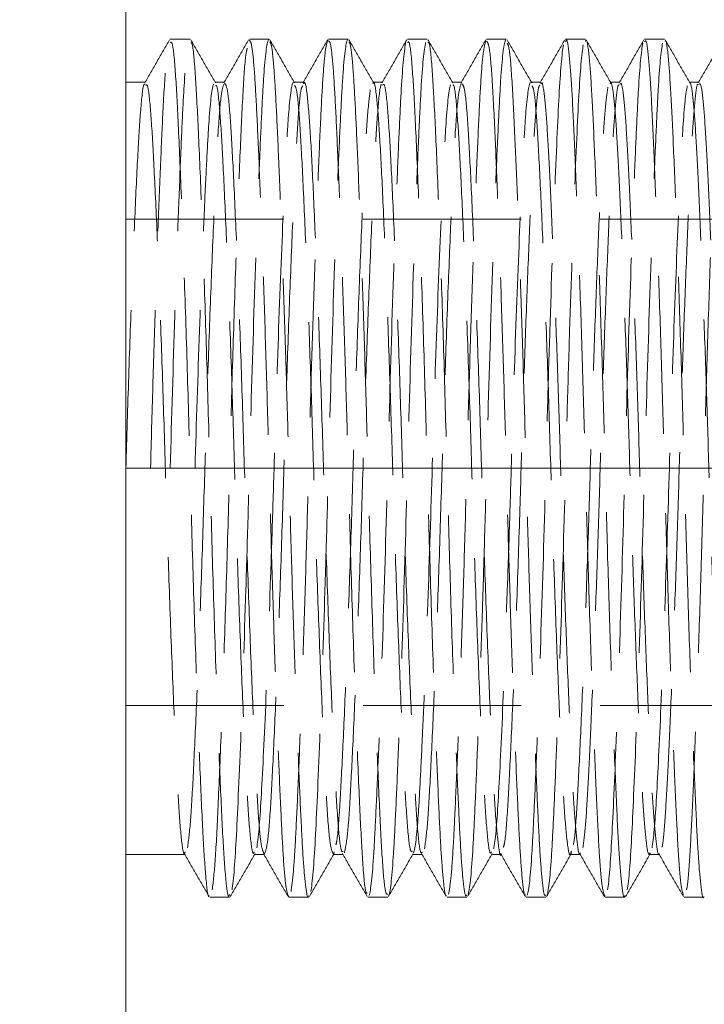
# Model space of a CAD drawing. Header units: millimetres. Extents: x 15 to 428, y 5 to 292.
# Tile 145 of 150: x 243.9 to 249.4, y 244.89 to 252.79. Entities that reach past the tile are written whole.
import ezdxf

# ---------------------------------------------------------------- set-up
doc = ezdxf.new("R2010")
doc.units = ezdxf.units.MM
doc.header["$PDSIZE"] = -1
doc.linetypes.add('HIDDEN', pattern=[1.905, 1.27, -0.635])
doc.dimstyles.new('ISO-25', dxfattribs={"dimtxt": 2.5, "dimasz": 2.5, "dimexe": 1.25, "dimexo": 0.625, "dimtad": 1, "dimtxsty": 'Standard', "dimcen": 2.5, "dimadec": 0, "dimazin": 0, "dimtfac": 1, "dimtmove": 0, "dimatfit": 3, "dimfxl": 0, "dimarcsym": 0})

# ---------------------------------------------------------------- blocks, each defined once
blk = doc.blocks.new('*D25')
at = {"color": 4, "lineweight": -2, "transparency": 16777216}
for p, q in [((243.7571, 259.194), (223.6806, 259.194)), ((224.6806, 256.694), (224.6806, 232.1763)), ((224.6806, 201.694), (224.6806, 226.2117)), ((243.7571, 199.194), (223.6806, 199.194))]:
    blk.add_line(p, q, dxfattribs=at)
at = {"color": 4, "transparency": 16777216}
for points in [[(224.2639, 256.694), (225.0973, 256.694), (224.6806, 259.194)], [(224.2639, 201.694), (225.0973, 201.694), (224.6806, 199.194)]]:
    blk.add_solid(points, dxfattribs=at)
at = {"layer": 'Defpoints', "color": 0, "transparency": 16777216}
for p in [(244.7571, 259.194), (224.6806, 199.194), (244.7571, 199.194)]:
    blk.add_point(p, dxfattribs=at)
at = {"color": 4, "transparency": 16777216, "insert": (224.6806, 229.194), "char_height": 2.5, "attachment_point": 5}
blk.add_mtext('30,00', dxfattribs=at)

msp = doc.modelspace()

# ---------------------------------------------------------------- linework, layer by layer
at = {"color": 7, "linetype": 'Continuous', "lineweight": 15}
for p, q in [((244.7571, 249.194), (244.7571, 259.194)), ((244.7571, 199.194), (244.7571, 249.194)), ((254.7571, 249.194), (244.7571, 249.194))]:
    msp.add_line(p, q, dxfattribs=at)
at = {"color": 7, "linetype": 'HIDDEN', "lineweight": 0}
for p, q in [((245.2731, 252.6377), (245.1143, 252.6377)), ((245.9081, 252.6377), (245.7493, 252.6377)), ((246.5431, 252.6377), (246.3843, 252.6377)), ((247.1781, 252.6377), (247.0193, 252.6377)), ((247.8131, 252.6377), (247.6543, 252.6377)), ((248.4481, 252.6377), (248.2893, 252.6377)), ((249.0831, 252.6377), (248.9243, 252.6377)), ((244.9159, 252.294), (244.7571, 252.294)), ((245.5509, 252.294), (245.4715, 252.294)), ((246.1859, 252.294), (246.1065, 252.294)), ((246.8209, 252.294), (246.7416, 252.294)), ((247.4559, 252.294), (247.3765, 252.294)), ((248.0909, 252.294), (248.0115, 252.294)), ((248.7259, 252.294), (248.6465, 252.294)), ((249.3609, 252.294), (249.2815, 252.294)), ((244.7571, 251.194), (254.7571, 251.194)), ((245.3128, 249.194), (244.7571, 249.194)), ((245.3128, 249.194), (254.7571, 249.194)), ((244.7571, 247.2882), (254.7571, 247.2882)), ((244.7571, 246.094), (245.2334, 246.094)), ((245.789, 246.094), (245.8684, 246.094)), ((246.424, 246.094), (246.5034, 246.094)), ((246.4252, 246.0942), (246.4304, 246.1147)), ((247.059, 246.094), (247.1384, 246.094)), ((247.694, 246.094), (247.7734, 246.094)), ((248.329, 246.094), (248.4084, 246.094)), ((248.964, 246.094), (249.0434, 246.094)), ((246.0627, 245.7529), (246.0668, 245.761)), ((248.6028, 245.7528), (248.6068, 245.7624)), ((245.4318, 245.7503), (245.5906, 245.7503)), ((246.0668, 245.7503), (246.2256, 245.7503)), ((246.7018, 245.7503), (246.8606, 245.7503)), ((247.3368, 245.7503), (247.4956, 245.7503)), ((247.9718, 245.7503), (248.1306, 245.7503)), ((248.6068, 245.7503), (248.7656, 245.7503)), ((249.2418, 245.7503), (249.4006, 245.7503))]:
    msp.add_line(p, q, dxfattribs=at)
for points, knots in [([(245.6099, 245.8079), (245.6228, 245.8857), (245.6346, 246.0401), (245.6564, 246.4597), (245.6689, 246.7424), (245.695, 247.42), (245.7086, 247.8137), (245.7276, 248.4252), (245.7338, 248.6324), (245.7453, 249.0425), (245.7505, 249.2425), (245.7675, 249.8552), (245.7804, 250.2756), (245.8067, 251.0538), (245.8202, 251.4097), (245.8388, 251.844), (245.8448, 251.9725), (245.8559, 252.1942), (245.8612, 252.2885), (245.8788, 252.5292), (245.8919, 252.6245), (245.9052, 252.6364)], [0, 0, 0, 0, 0.125, 0.125, 0.25, 0.25, 0.375, 0.375, 0.4375, 0.4375, 0.5, 0.5, 0.625, 0.625, 0.75, 0.75, 0.8125, 0.8125, 0.875, 0.875, 1, 1, 1, 1]), ([(246.2426, 245.7949), (246.2556, 245.8637), (246.2679, 246.012), (246.2893, 246.415), (246.3017, 246.6895), (246.3277, 247.3543), (246.3412, 247.7435), (246.3604, 248.3524), (246.3666, 248.5594), (246.3784, 248.9703), (246.3836, 249.1711), (246.4004, 249.7816), (246.4131, 250.2029), (246.4394, 250.9882), (246.4529, 251.3503), (246.4717, 251.7959), (246.4777, 251.9285), (246.489, 252.1584), (246.4942, 252.2558), (246.5116, 252.5075), (246.5246, 252.612), (246.5378, 252.6334)], [0, 0, 0, 0, 0.125, 0.125, 0.25, 0.25, 0.375, 0.375, 0.4375, 0.4375, 0.5, 0.5, 0.625, 0.625, 0.75, 0.75, 0.8125, 0.8125, 0.875, 0.875, 1, 1, 1, 1]), ([(247.508, 245.7739), (247.5213, 245.8249), (247.5341, 245.9601), (247.5509, 246.2509), (247.5564, 246.3632), (247.5685, 246.6257), (247.5748, 246.7747), (247.5945, 247.267), (247.6083, 247.6566), (247.628, 248.2722), (247.6343, 248.4822), (247.6464, 248.9005), (247.6519, 249.1061), (247.6687, 249.7245), (247.6815, 250.1536), (247.7082, 250.956), (247.722, 251.3271), (247.7411, 251.7835), (247.7473, 251.9193), (247.7588, 252.1544), (247.7641, 252.2537), (247.7817, 252.5099), (247.795, 252.6151), (247.8084, 252.6344)], [0, 0, 0, 0, 0.125, 0.125, 0.1875, 0.1875, 0.25, 0.25, 0.375, 0.375, 0.4375, 0.4375, 0.5, 0.5, 0.625, 0.625, 0.75, 0.75, 0.8125, 0.8125, 0.875, 0.875, 1, 1, 1, 1]), ([(248.2894, 252.6207), (248.2915, 252.6257), (248.3015, 252.6485), (248.3189, 252.5217), (248.3398, 252.2483), (248.3598, 251.8239), (248.3826, 251.2742), (248.406, 250.6156), (248.4288, 249.8963), (248.4491, 249.1547), (248.4697, 248.4143), (248.4927, 247.6988), (248.5161, 247.0501), (248.5387, 246.512), (248.5584, 246.1073), (248.5791, 245.8356), (248.5938, 245.7857), (248.601, 245.7613)], [0, 0, 0, 0, 0.019992, 0.091477, 0.160801, 0.229381, 0.300455, 0.37247, 0.443678, 0.512455, 0.581548, 0.652923, 0.724921, 0.795797, 0.864168, 0.933793, 1, 1, 1, 1]), ([(248.4481, 252.6207), (248.4503, 252.6257), (248.4602, 252.6485), (248.4777, 252.5218), (248.4986, 252.2483), (248.5185, 251.8239), (248.5413, 251.2742), (248.5647, 250.6156), (248.5876, 249.8963), (248.6078, 249.1547), (248.6284, 248.4143), (248.6514, 247.6989), (248.6748, 247.0498), (248.6974, 246.5133), (248.7171, 246.1026), (248.7384, 245.8465), (248.7551, 245.7326), (248.7642, 245.7585), (248.7656, 245.7623)], [0, 0, 0, 0, 0.0196741, 0.0899082, 0.1580189, 0.2253985, 0.2952287, 0.3659836, 0.4359455, 0.5035182, 0.5714024, 0.6415281, 0.7122661, 0.7819012, 0.8490764, 0.9174825, 0.9878483, 1, 1, 1, 1]), ([(245.1085, 252.6325), (245.0754, 252.5751), (245.009, 252.4604), (244.9426, 252.3456), (244.9095, 252.2883)], [0, 0, 0, 0, 0.5000321, 1, 1, 1, 1]), ([(244.9556, 249.194), (244.9616, 249.4133), (244.9739, 249.8592), (244.9943, 250.5097), (245.0154, 251.1173), (245.0361, 251.6446), (245.0569, 252.1079), (245.0776, 252.4505), (245.0963, 252.6304), (245.1067, 252.6174), (245.1085, 252.6152)], [0, 0, 0, 0, 0.12609, 0.256337, 0.388339, 0.519494, 0.647297, 0.803941, 0.966617, 1, 1, 1, 1]), ([(245.1143, 249.194), (245.125, 249.5962), (245.1374, 250.0183), (245.1634, 250.8189), (245.177, 251.1954), (245.1962, 251.6683), (245.2024, 251.8109), (245.2141, 252.0615), (245.2194, 252.1682), (245.2361, 252.4462), (245.2488, 252.5732), (245.2619, 252.6185)], [0, 0, 0, 0, 0.25, 0.25, 0.5, 0.5, 0.625, 0.625, 0.75, 0.75, 1, 1, 1, 1]), ([(245.1143, 252.6115), (245.1194, 252.6148), (245.1332, 252.6238), (245.1548, 252.4081), (245.1768, 252.0062), (245.2017, 251.4281), (245.228, 250.708), (245.2539, 249.9014), (245.2764, 249.0631), (245.3002, 248.2304), (245.3264, 247.4427), (245.3526, 246.764), (245.3763, 246.2332), (245.3989, 245.898), (245.4165, 245.7406), (245.4256, 245.7594), (245.426, 245.7603)], [0, 0, 0, 0, 0.046783, 0.1263375, 0.2031404, 0.2823489, 0.3632855, 0.4434848, 0.5207253, 0.5990346, 0.6797289, 0.7603855, 0.8385886, 0.9159118, 0.9961693, 1, 1, 1, 1]), ([(245.478, 252.2883), (245.4448, 252.3456), (245.3784, 252.4604), (245.3121, 252.5751), (245.2789, 252.6325)], [0, 0, 0, 0, 0.499968, 1, 1, 1, 1]), ([(245.2789, 252.6078), (245.282, 252.6088), (245.2938, 252.6124), (245.3136, 252.4055), (245.3355, 252.007), (245.3604, 251.4279), (245.3867, 250.7081), (245.4126, 249.9014), (245.4351, 249.0631), (245.459, 248.2304), (245.4851, 247.4428), (245.5113, 246.7637), (245.535, 246.2344), (245.5576, 245.8934), (245.5772, 245.7357), (245.5882, 245.765), (245.5905, 245.7712)], [0, 0, 0, 0, 0.028936, 0.108501, 0.185314, 0.264533, 0.34548, 0.42569, 0.502941, 0.58126, 0.661965, 0.742632, 0.820846, 0.898179, 0.978447, 1, 1, 1, 1]), ([(245.4511, 245.8079), (245.4595, 245.8785), (245.476, 246.0175), (245.4979, 246.4651), (245.5233, 247.0626), (245.5496, 247.8021), (245.5752, 248.6161), (245.5973, 249.4559), (245.6218, 250.2846), (245.648, 251.0592), (245.674, 251.7193), (245.6971, 252.2107), (245.7159, 252.5034), (245.7284, 252.5512), (245.7324, 252.5667)], [0, 0, 0, 0, 0.087326, 0.172115, 0.260007, 0.349392, 0.437541, 0.522443, 0.609447, 0.698685, 0.787454, 0.873136, 0.959066, 1, 1, 1, 1]), ([(245.7435, 252.6325), (245.7104, 252.5751), (245.644, 252.4604), (245.5776, 252.3456), (245.5445, 252.2883)], [0, 0, 0, 0, 0.500032, 1, 1, 1, 1]), ([(245.7493, 252.6295), (245.7554, 252.623), (245.7684, 252.609), (245.7876, 252.427), (245.8054, 252.1312), (245.8242, 251.7228), (245.8448, 251.211), (245.8659, 250.6145), (245.8865, 249.9684), (245.9053, 249.3045), (245.9231, 248.6383), (245.9433, 247.9842), (245.9644, 247.3669), (245.9852, 246.8238), (246.0049, 246.3803), (246.0223, 246.0473), (246.0413, 245.8235), (246.0546, 245.7811), (246.061, 245.7606)], [0, 0, 0, 0, 0.055759, 0.11941, 0.180926, 0.243291, 0.307492, 0.372319, 0.436494, 0.498811, 0.560361, 0.624046, 0.688798, 0.753347, 0.816444, 0.877707, 0.940733, 1, 1, 1, 1]), ([(246.113, 252.2883), (246.0798, 252.3456), (246.0134, 252.4604), (245.9471, 252.5751), (245.9139, 252.6325)], [0, 0, 0, 0, 0.4999679, 1, 1, 1, 1]), ([(245.9139, 252.6158), (245.918, 252.6104), (245.9291, 252.5959), (245.9464, 252.4255), (245.9642, 252.1316), (245.983, 251.7227), (246.0036, 251.2111), (246.0247, 250.6144), (246.0453, 249.9684), (246.064, 249.3045), (246.0819, 248.6383), (246.1021, 247.9842), (246.1231, 247.367), (246.144, 246.8235), (246.1636, 246.3813), (246.1811, 246.0435), (246.2006, 245.8317), (246.2158, 245.737), (246.2242, 245.7577), (246.2256, 245.761)], [0, 0, 0, 0, 0.037927, 0.1015812, 0.1631008, 0.2254694, 0.2896735, 0.3545048, 0.4186833, 0.4810037, 0.5425569, 0.6062452, 0.6710012, 0.7355536, 0.7986546, 0.859921, 0.9229501, 0.9874721, 1, 1, 1, 1]), ([(246.0838, 245.7949), (246.0906, 245.8439), (246.1041, 245.9401), (246.1219, 246.2394), (246.1406, 246.6393), (246.1612, 247.1463), (246.1823, 247.7389), (246.2029, 248.3833), (246.2218, 249.0467), (246.2395, 249.713), (246.2597, 250.3683), (246.2807, 250.9885), (246.3016, 251.5367), (246.3213, 251.9859), (246.3388, 252.3253), (246.3581, 252.5589), (246.3717, 252.6069), (246.3785, 252.6308)], [0, 0, 0, 0, 0.067251, 0.132256, 0.197913, 0.265572, 0.333967, 0.401747, 0.467632, 0.532478, 0.599568, 0.667857, 0.736006, 0.802693, 0.867341, 0.933713, 1, 1, 1, 1]), ([(246.3785, 252.6325), (246.3454, 252.5751), (246.279, 252.4604), (246.2126, 252.3456), (246.1795, 252.2883)], [0, 0, 0, 0, 0.5000321, 1, 1, 1, 1]), ([(246.3843, 252.6248), (246.3896, 252.6225), (246.4019, 252.6171), (246.4205, 252.4524), (246.4385, 252.1698), (246.457, 251.773), (246.4775, 251.2723), (246.4986, 250.6835), (246.5193, 250.041), (246.5399, 249.3233), (246.5607, 248.5407), (246.5865, 247.7307), (246.6128, 247.0031), (246.6379, 246.414), (246.6598, 246.003), (246.68, 245.7834), (246.6923, 245.7821), (246.696, 245.7817)], [0, 0, 0, 0, 0.048665, 0.112529, 0.174288, 0.236416, 0.300504, 0.36536, 0.429702, 0.492311, 0.569373, 0.649414, 0.730353, 0.809721, 0.886485, 0.965839, 1, 1, 1, 1]), ([(246.748, 252.2883), (246.7148, 252.3456), (246.6484, 252.4604), (246.5821, 252.5751), (246.5489, 252.6325)], [0, 0, 0, 0, 0.499968, 1, 1, 1, 1]), ([(246.5489, 252.6153), (246.5522, 252.6129), (246.5625, 252.6055), (246.5792, 252.4506), (246.5973, 252.1703), (246.6158, 251.7729), (246.6363, 251.2724), (246.6574, 250.6835), (246.6781, 250.041), (246.6986, 249.3233), (246.7195, 248.5407), (246.7452, 247.7308), (246.7715, 247.0029), (246.7966, 246.4147), (246.8186, 246.0005), (246.8406, 245.7708), (246.8549, 245.7738), (246.8606, 245.7749)], [0, 0, 0, 0, 0.030827, 0.094689, 0.156445, 0.218572, 0.282657, 0.34751, 0.41185, 0.474457, 0.551515, 0.631553, 0.712489, 0.791854, 0.868615, 0.947967, 1, 1, 1, 1]), ([(246.7113, 245.764), (246.7244, 245.8024), (246.7372, 245.9229), (246.7541, 246.1935), (246.7594, 246.2972), (246.771, 246.5418), (246.7771, 246.6815), (246.7962, 247.1466), (246.8098, 247.5191), (246.8359, 248.3156), (246.8483, 248.7377), (246.87, 249.5451), (246.882, 249.964), (246.9079, 250.7684), (246.9215, 251.1488), (246.9408, 251.6294), (246.947, 251.7748), (246.9589, 252.0314), (246.9642, 252.1413), (246.9808, 252.4265), (246.9934, 252.56), (247.0065, 252.6122)], [0, 0, 0, 0, 0.125, 0.125, 0.1875, 0.1875, 0.25, 0.25, 0.375, 0.375, 0.5, 0.5, 0.625, 0.625, 0.75, 0.75, 0.8125, 0.8125, 0.875, 0.875, 1, 1, 1, 1]), ([(247.0135, 252.6325), (246.9804, 252.5751), (246.914, 252.4604), (246.8476, 252.3456), (246.8145, 252.2883)], [0, 0, 0, 0, 0.5000321, 1, 1, 1, 1]), ([(246.87, 245.764), (246.8832, 245.8024), (246.896, 245.9229), (246.9129, 246.1935), (246.9181, 246.2972), (246.9297, 246.5418), (246.9359, 246.6815), (246.955, 247.1466), (246.9685, 247.5191), (246.9946, 248.3156), (247.0071, 248.7377), (247.0288, 249.5451), (247.0408, 249.964), (247.0666, 250.7684), (247.0802, 251.1488), (247.0995, 251.6294), (247.1058, 251.7748), (247.1176, 252.0314), (247.123, 252.1413), (247.1395, 252.4265), (247.1521, 252.56), (247.1652, 252.6122)], [0, 0, 0, 0, 0.125, 0.125, 0.1875, 0.1875, 0.25, 0.25, 0.375, 0.375, 0.5, 0.5, 0.625, 0.625, 0.75, 0.75, 0.8125, 0.8125, 0.875, 0.875, 1, 1, 1, 1]), ([(247.0193, 252.6108), (247.0239, 252.6158), (247.037, 252.6302), (247.0583, 252.4279), (247.0803, 252.0385), (247.105, 251.4705), (247.1312, 250.7585), (247.1572, 249.9554), (247.18, 249.118), (247.2035, 248.2838), (247.228, 247.5446), (247.2507, 246.9356), (247.2707, 246.4702), (247.2884, 246.108), (247.3074, 245.8708), (247.3221, 245.7556), (247.33, 245.7629), (247.331, 245.7638)], [0, 0, 0, 0, 0.041493, 0.121193, 0.198023, 0.277017, 0.357894, 0.438195, 0.515602, 0.593659, 0.674247, 0.738989, 0.802545, 0.863989, 0.926566, 0.990895, 1, 1, 1, 1]), ([(247.383, 252.2883), (247.3498, 252.3456), (247.2834, 252.4604), (247.2171, 252.5751), (247.1839, 252.6325)], [0, 0, 0, 0, 0.499968, 1, 1, 1, 1]), ([(247.1839, 252.6103), (247.1865, 252.6121), (247.1977, 252.6201), (247.217, 252.425), (247.239, 252.0393), (247.2637, 251.4703), (247.29, 250.7585), (247.316, 249.9554), (247.3387, 249.118), (247.3623, 248.2838), (247.3867, 247.5446), (247.4094, 246.9357), (247.4295, 246.47), (247.4471, 246.1088), (247.4662, 245.8678), (247.4827, 245.7492), (247.4927, 245.7629), (247.4956, 245.767)], [0, 0, 0, 0, 0.023683, 0.103385, 0.180218, 0.259214, 0.340094, 0.420398, 0.497808, 0.575867, 0.656458, 0.721202, 0.78476, 0.846206, 0.908786, 0.973117, 1, 1, 1, 1]), ([(247.3492, 245.7739), (247.3561, 245.8133), (247.3697, 245.8909), (247.3882, 246.1653), (247.4062, 246.5415), (247.4266, 247.0259), (247.4476, 247.6021), (247.4684, 248.2384), (247.4879, 248.8992), (247.5054, 249.566), (247.5251, 250.2251), (247.546, 250.8564), (247.567, 251.4233), (247.5872, 251.8958), (247.6049, 252.259), (247.6251, 252.5394), (247.6402, 252.5966), (247.6485, 252.6281)], [0, 0, 0, 0, 0.066606, 0.131193, 0.195323, 0.261651, 0.328992, 0.396021, 0.461448, 0.525139, 0.590813, 0.657945, 0.725236, 0.791364, 0.855278, 0.920156, 1, 1, 1, 1]), ([(247.6485, 252.6325), (247.6154, 252.5751), (247.549, 252.4604), (247.4826, 252.3456), (247.4495, 252.2883)], [0, 0, 0, 0, 0.500032, 1, 1, 1, 1]), ([(247.6543, 252.6222), (247.6616, 252.6144), (247.6774, 252.5974), (247.7005, 252.3258), (247.721, 251.9089), (247.7429, 251.3914), (247.7639, 250.8197), (247.7848, 250.1857), (247.8044, 249.5257), (247.8219, 248.8588), (247.8415, 248.1989), (247.8623, 247.5652), (247.8834, 246.9935), (247.9036, 246.5165), (247.9215, 246.1427), (247.9402, 245.8909), (247.9555, 245.764), (247.9643, 245.7677), (247.966, 245.7684)], [0, 0, 0, 0, 0.066565, 0.145356, 0.222221, 0.28595, 0.350722, 0.415265, 0.478332, 0.539605, 0.602682, 0.66723, 0.731999, 0.79572, 0.857306, 0.919598, 0.983765, 1, 1, 1, 1]), ([(248.018, 252.2883), (247.9848, 252.3456), (247.9184, 252.4604), (247.8521, 252.5751), (247.8189, 252.6325)], [0, 0, 0, 0, 0.499968, 1, 1, 1, 1]), ([(247.8189, 252.6068), (247.8242, 252.5999), (247.8381, 252.5816), (247.8592, 252.3239), (247.8798, 251.9093), (247.9017, 251.3913), (247.9227, 250.8197), (247.9435, 250.1857), (247.9631, 249.5257), (247.9806, 248.8588), (248.0002, 248.1989), (248.0211, 247.5652), (248.0421, 246.9935), (248.0624, 246.5163), (248.0802, 246.1434), (248.0989, 245.8885), (248.1162, 245.7559), (248.1269, 245.7645), (248.1306, 245.7675)], [0, 0, 0, 0, 0.048662, 0.127464, 0.20434, 0.268078, 0.332859, 0.39741, 0.460486, 0.521767, 0.584854, 0.64941, 0.714188, 0.777917, 0.839512, 0.901813, 0.965988, 1, 1, 1, 1]), ([(247.9819, 245.7658), (247.9948, 245.8061), (248.0074, 245.9259), (248.0241, 246.1925), (248.0292, 246.2945), (248.0406, 246.5345), (248.0467, 246.6715), (248.0655, 247.1271), (248.0788, 247.4918), (248.1046, 248.2737), (248.1169, 248.689), (248.1332, 249.2878), (248.1385, 249.4872), (248.1502, 249.8925), (248.1563, 250.096), (248.1753, 250.6937), (248.1887, 251.0737), (248.2143, 251.7216), (248.2263, 251.988), (248.2475, 252.3814), (248.2596, 252.5261), (248.2724, 252.5935)], [0, 0, 0, 0, 0.125, 0.125, 0.1875, 0.1875, 0.25, 0.25, 0.375, 0.375, 0.5, 0.5, 0.5625, 0.5625, 0.625, 0.625, 0.75, 0.75, 0.875, 0.875, 1, 1, 1, 1]), ([(248.2835, 252.6325), (248.2504, 252.5751), (248.184, 252.4604), (248.1176, 252.3456), (248.0845, 252.2883)], [0, 0, 0, 0, 0.500032, 1, 1, 1, 1]), ([(248.1406, 245.7658), (248.1536, 245.8061), (248.1662, 245.9259), (248.1828, 246.1925), (248.188, 246.2945), (248.1994, 246.5345), (248.2054, 246.6715), (248.2242, 247.1271), (248.2376, 247.4918), (248.2633, 248.2737), (248.2757, 248.689), (248.2919, 249.2878), (248.2972, 249.4872), (248.3089, 249.8925), (248.3151, 250.096), (248.3341, 250.6937), (248.3475, 251.0737), (248.373, 251.7216), (248.385, 251.988), (248.4062, 252.3814), (248.4184, 252.5261), (248.4312, 252.5935)], [0, 0, 0, 0, 0.125, 0.125, 0.1875, 0.1875, 0.25, 0.25, 0.375, 0.375, 0.5, 0.5, 0.5625, 0.5625, 0.625, 0.625, 0.75, 0.75, 0.875, 0.875, 1, 1, 1, 1]), ([(248.653, 252.2883), (248.6198, 252.3456), (248.5534, 252.4604), (248.4871, 252.5751), (248.4539, 252.6325)], [0, 0, 0, 0, 0.499968, 1, 1, 1, 1]), ([(248.6262, 245.8083), (248.6386, 245.8835), (248.6502, 246.0306), (248.671, 246.425), (248.6829, 246.6898), (248.7079, 247.327), (248.721, 247.6986), (248.7457, 248.4772), (248.7571, 248.8786), (248.7781, 249.6573), (248.79, 250.0631), (248.8151, 250.8319), (248.8282, 251.1933), (248.8467, 251.6509), (248.8527, 251.7896), (248.8641, 252.0351), (248.8692, 252.1407), (248.8851, 252.4165), (248.8972, 252.548), (248.9098, 252.6049)], [0, 0, 0, 0, 0.125, 0.125, 0.25, 0.25, 0.375, 0.375, 0.5, 0.5, 0.625, 0.625, 0.75, 0.75, 0.8125, 0.8125, 0.875, 0.875, 1, 1, 1, 1]), ([(248.9185, 252.6325), (248.8854, 252.5751), (248.819, 252.4604), (248.7526, 252.3456), (248.7195, 252.2883)], [0, 0, 0, 0, 0.500032, 1, 1, 1, 1]), ([(248.7849, 245.8083), (248.7974, 245.8835), (248.809, 246.0306), (248.8297, 246.425), (248.8416, 246.6898), (248.8666, 247.327), (248.8797, 247.6986), (248.9045, 248.4772), (248.9158, 248.8786), (248.9368, 249.6573), (248.9488, 250.0631), (248.9739, 250.8319), (248.9869, 251.1933), (249.0054, 251.6509), (249.0114, 251.7896), (249.0228, 252.0351), (249.028, 252.1407), (249.0439, 252.4165), (249.0559, 252.548), (249.0685, 252.6049)], [0, 0, 0, 0, 0.125, 0.125, 0.25, 0.25, 0.375, 0.375, 0.5, 0.5, 0.625, 0.625, 0.75, 0.75, 0.8125, 0.8125, 0.875, 0.875, 1, 1, 1, 1]), ([(248.9244, 252.6177), (248.9273, 252.6229), (248.938, 252.6416), (248.9562, 252.5012), (248.9767, 252.2117), (248.997, 251.7744), (249.0199, 251.2122), (249.0433, 250.5452), (249.066, 249.8224), (249.086, 249.08), (249.1069, 248.3409), (249.13, 247.6297), (249.1534, 246.9905), (249.1758, 246.4649), (249.1954, 246.0744), (249.2156, 245.8237), (249.2296, 245.7853), (249.236, 245.7677)], [0, 0, 0, 0, 0.02724, 0.098583, 0.167609, 0.236453, 0.307702, 0.379718, 0.450753, 0.519284, 0.588677, 0.660196, 0.732162, 0.802835, 0.871076, 0.940974, 1, 1, 1, 1]), ([(249.288, 252.2883), (249.2548, 252.3456), (249.1884, 252.4604), (249.1221, 252.5751), (249.0889, 252.6325)], [0, 0, 0, 0, 0.499968, 1, 1, 1, 1]), ([(249.0889, 252.6228), (249.0899, 252.6241), (249.0987, 252.6351), (249.1149, 252.4978), (249.1354, 252.2126), (249.1558, 251.7742), (249.1787, 251.2122), (249.202, 250.5452), (249.2248, 249.8224), (249.2447, 249.08), (249.2657, 248.3409), (249.2888, 247.6298), (249.3121, 246.9901), (249.3346, 246.4664), (249.3541, 246.0687), (249.3757, 245.8297), (249.3917, 245.7265), (249.4, 245.7541), (249.4006, 245.7559)], [0, 0, 0, 0, 0.009479, 0.080817, 0.149838, 0.218676, 0.289919, 0.361929, 0.432959, 0.501485, 0.570873, 0.642385, 0.714346, 0.785013, 0.853249, 0.923141, 0.994867, 1, 1, 1, 1]), ([(249.2592, 245.8098), (249.2606, 245.8135), (249.2697, 245.8369), (249.2854, 246.0353), (249.3049, 246.3986), (249.327, 246.9082), (249.3503, 247.5327), (249.3735, 248.237), (249.3949, 248.9737), (249.4146, 249.7169), (249.4371, 250.4441), (249.4604, 251.1223), (249.4835, 251.7017), (249.5043, 252.1582), (249.5244, 252.4664), (249.5415, 252.622), (249.5514, 252.6168), (249.5535, 252.6156)], [0, 0, 0, 0, 0.013932, 0.088158, 0.160167, 0.234494, 0.31044, 0.386178, 0.459911, 0.532055, 0.606808, 0.682856, 0.758356, 0.831544, 0.904043, 0.979167, 1, 1, 1, 1]), ([(249.5535, 252.6325), (249.5204, 252.5751), (249.454, 252.4604), (249.3876, 252.3456), (249.3545, 252.2883)], [0, 0, 0, 0, 0.500032, 1, 1, 1, 1]), ([(244.7571, 249.194), (244.7648, 249.4419), (244.7803, 249.9465), (244.8064, 250.6648), (244.8326, 251.2949), (244.857, 251.7947), (244.8791, 252.1251), (244.8976, 252.2867), (244.9079, 252.2757), (244.9095, 252.2741)], [0, 0, 0, 0, 0.158934, 0.32346, 0.488705, 0.649663, 0.80702, 0.970439, 1, 1, 1, 1]), ([(244.9159, 252.2704), (244.921, 252.2734), (244.9347, 252.2815), (244.9564, 252.0873), (244.9783, 251.7256), (245.0033, 251.2051), (245.0295, 250.5569), (245.0554, 249.8308), (245.0779, 249.0762), (245.1018, 248.3266), (245.128, 247.6176), (245.1541, 247.0062), (245.1779, 246.5298), (245.2004, 246.2228), (245.22, 246.0808), (245.231, 246.1073), (245.2334, 246.1129)], [0, 0, 0, 0, 0.045983, 0.124152, 0.199615, 0.277443, 0.35697, 0.435773, 0.511666, 0.588611, 0.667899, 0.747151, 0.823991, 0.899966, 0.978825, 1, 1, 1, 1]), ([(245.2527, 246.1458), (245.261, 246.2094), (245.2775, 246.3346), (245.2994, 246.7374), (245.3248, 247.2753), (245.3511, 247.941), (245.3767, 248.6737), (245.3988, 249.4298), (245.4233, 250.1757), (245.4496, 250.8733), (245.4756, 251.4664), (245.4986, 251.9129), (245.5208, 252.2061), (245.5369, 252.2546), (245.5446, 252.2776)], [0, 0, 0, 0, 0.084269, 0.166087, 0.250902, 0.337158, 0.42222, 0.504148, 0.588105, 0.67422, 0.759881, 0.842562, 0.925482, 1, 1, 1, 1]), ([(245.3128, 249.194), (245.3235, 249.556), (245.3358, 249.936), (245.3618, 250.6567), (245.3754, 250.9956), (245.3946, 251.4214), (245.4008, 251.5497), (245.4125, 251.7753), (245.4178, 251.8713), (245.4345, 252.1216), (245.4472, 252.236), (245.4604, 252.2767)], [0, 0, 0, 0, 0.25, 0.25, 0.5, 0.5, 0.625, 0.625, 0.75, 0.75, 1, 1, 1, 1]), ([(245.4779, 252.2667), (245.4809, 252.2674), (245.4925, 252.2702), (245.512, 252.0846), (245.534, 251.7263), (245.5589, 251.2049), (245.5851, 250.557), (245.611, 249.8308), (245.6335, 249.0762), (245.6574, 248.3266), (245.6836, 247.6176), (245.7097, 247.0062), (245.7335, 246.5298), (245.7561, 246.2228), (245.7756, 246.0808), (245.7866, 246.1073), (245.789, 246.1129)], [0, 0, 0, 0, 0.027121, 0.106835, 0.183791, 0.263158, 0.344257, 0.424617, 0.502011, 0.580477, 0.661333, 0.742152, 0.820511, 0.897988, 0.978406, 1, 1, 1, 1]), ([(245.5509, 252.2846), (245.5587, 252.2737), (245.5751, 252.251), (245.5985, 251.9918), (245.6207, 251.5785), (245.6464, 251.0153), (245.6727, 250.3359), (245.6979, 249.5969), (245.7199, 248.8404), (245.7449, 248.0991), (245.7711, 247.414), (245.797, 246.842), (245.8194, 246.4182), (245.843, 246.1441), (245.86, 246.1134), (245.8684, 246.0981)], [0, 0, 0, 0, 0.070612, 0.147869, 0.223545, 0.302147, 0.381705, 0.459789, 0.535236, 0.613144, 0.69268, 0.771417, 0.847231, 0.924272, 1, 1, 1, 1]), ([(245.8083, 246.1458), (245.8212, 246.2159), (245.833, 246.3548), (245.8548, 246.7326), (245.8674, 246.9871), (245.8935, 247.5971), (245.907, 247.9515), (245.9261, 248.502), (245.9322, 248.6884), (245.9438, 249.0576), (245.949, 249.2377), (245.966, 249.7892), (245.9788, 250.1677), (246.0052, 250.8682), (246.0186, 251.1885), (246.0373, 251.5795), (246.0432, 251.6952), (246.0544, 251.8948), (246.0597, 251.9797), (246.0773, 252.1963), (246.0904, 252.2821), (246.1036, 252.2928)], [0, 0, 0, 0, 0.125, 0.125, 0.25, 0.25, 0.375, 0.375, 0.4375, 0.4375, 0.5, 0.5, 0.625, 0.625, 0.75, 0.75, 0.8125, 0.8125, 0.875, 0.875, 1, 1, 1, 1]), ([(245.8696, 246.0942), (245.8784, 246.1156), (245.8957, 246.1579), (245.9193, 246.4503), (245.9421, 246.888), (245.968, 247.4722), (245.9943, 248.1648), (246.019, 248.9089), (246.041, 249.6651), (246.0665, 250.4008), (246.0927, 251.0716), (246.1183, 251.6232), (246.1404, 252.0193), (246.1611, 252.2452), (246.1746, 252.2594), (246.1795, 252.2645)], [0, 0, 0, 0, 0.08107, 0.159602, 0.237448, 0.318213, 0.399568, 0.479041, 0.556317, 0.636473, 0.717916, 0.798157, 0.875471, 0.954836, 1, 1, 1, 1]), ([(246.1129, 252.2664), (246.1186, 252.2572), (246.1328, 252.2343), (246.1541, 251.9901), (246.1763, 251.579), (246.2021, 251.0151), (246.2283, 250.3359), (246.2535, 249.5969), (246.2755, 248.8404), (246.3005, 248.0991), (246.3268, 247.414), (246.3526, 246.842), (246.375, 246.4182), (246.3986, 246.1441), (246.4156, 246.1134), (246.424, 246.0981)], [0, 0, 0, 0, 0.052301, 0.131081, 0.208248, 0.288398, 0.369524, 0.449146, 0.52608, 0.605523, 0.686625, 0.766914, 0.844221, 0.92278, 1, 1, 1, 1]), ([(246.1859, 252.2785), (246.1877, 252.2833), (246.1982, 252.312), (246.2172, 252.1791), (246.2401, 251.8841), (246.2635, 251.4169), (246.2896, 250.814), (246.3158, 250.1093), (246.34, 249.3612), (246.3623, 248.6059), (246.3881, 247.8768), (246.4143, 247.2216), (246.4395, 246.6921), (246.4614, 246.3193), (246.4834, 246.1125), (246.4978, 246.1151), (246.5034, 246.1162)], [0, 0, 0, 0, 0.015977, 0.094952, 0.171125, 0.247732, 0.326896, 0.406256, 0.483419, 0.55916, 0.63783, 0.717384, 0.795393, 0.870841, 0.948836, 1, 1, 1, 1]), ([(246.5128, 246.1063), (246.5215, 246.1473), (246.5386, 246.2277), (246.5609, 246.571), (246.585, 247.0549), (246.6112, 247.679), (246.6373, 248.3932), (246.6608, 249.1447), (246.6836, 249.8982), (246.7097, 250.6199), (246.7359, 251.2576), (246.7605, 251.7665), (246.7826, 252.1087), (246.8015, 252.2799), (246.8123, 252.272), (246.8145, 252.2704)], [0, 0, 0, 0, 0.082629, 0.162182, 0.243201, 0.326539, 0.409682, 0.490153, 0.570132, 0.653061, 0.73652, 0.817974, 0.897302, 0.979627, 1, 1, 1, 1]), ([(246.7416, 252.2785), (246.7433, 252.2833), (246.7538, 252.312), (246.7728, 252.1791), (246.7957, 251.8841), (246.8191, 251.4169), (246.8452, 250.814), (246.8715, 250.1093), (246.8956, 249.3612), (246.9179, 248.6059), (246.9437, 247.8768), (246.97, 247.2216), (246.9951, 246.6921), (247.017, 246.3193), (247.0391, 246.1125), (247.0534, 246.1151), (247.059, 246.1162)], [0, 0, 0, 0, 0.015977, 0.094952, 0.171125, 0.247732, 0.326896, 0.406256, 0.483419, 0.55916, 0.63783, 0.717384, 0.795393, 0.870841, 0.948836, 1, 1, 1, 1]), ([(246.8209, 252.2698), (246.8254, 252.2743), (246.8386, 252.2873), (246.8598, 252.1052), (246.8818, 251.7546), (246.9066, 251.2433), (246.9328, 250.6023), (246.9588, 249.8794), (246.9815, 249.1256), (247.0051, 248.3746), (247.0312, 247.6616), (247.0574, 247.0421), (247.0815, 246.5563), (247.1038, 246.2375), (247.1238, 246.0858), (247.1355, 246.1095), (247.1384, 246.1154)], [0, 0, 0, 0, 0.040795, 0.119126, 0.194637, 0.272276, 0.351765, 0.430689, 0.506767, 0.583484, 0.66269, 0.74202, 0.819084, 0.894892, 0.973625, 1, 1, 1, 1]), ([(247.0685, 246.1063), (247.0816, 246.1409), (247.0944, 246.2494), (247.1113, 246.4929), (247.1165, 246.5863), (247.1282, 246.8065), (247.1343, 246.9322), (247.1534, 247.3509), (247.167, 247.6862), (247.1931, 248.4033), (247.2055, 248.7832), (247.2272, 249.5101), (247.2392, 249.8872), (247.2651, 250.6112), (247.2787, 250.9537), (247.298, 251.3863), (247.3042, 251.5173), (247.316, 251.7482), (247.3214, 251.8471), (247.338, 252.1039), (247.3506, 252.224), (247.3637, 252.271)], [0, 0, 0, 0, 0.125, 0.125, 0.1875, 0.1875, 0.25, 0.25, 0.375, 0.375, 0.5, 0.5, 0.625, 0.625, 0.75, 0.75, 0.8125, 0.8125, 0.875, 0.875, 1, 1, 1, 1]), ([(247.156, 246.1371), (247.1644, 246.1968), (247.181, 246.3144), (247.2029, 246.7071), (247.2281, 247.2358), (247.2544, 247.8949), (247.2801, 248.6248), (247.3024, 249.3803), (247.3266, 250.128), (247.3528, 250.8304), (247.3789, 251.4319), (247.4023, 251.8887), (247.4247, 252.1973), (247.4414, 252.2545), (247.4496, 252.2826)], [0, 0, 0, 0, 0.083996, 0.165324, 0.249482, 0.335241, 0.419982, 0.501567, 0.58483, 0.670399, 0.75569, 0.838165, 0.920364, 1, 1, 1, 1]), ([(247.3829, 252.2692), (247.3853, 252.2706), (247.3964, 252.2772), (247.4155, 252.1022), (247.4375, 251.7554), (247.4622, 251.243), (247.4884, 250.6024), (247.5144, 249.8794), (247.5372, 249.1256), (247.5607, 248.3746), (247.5869, 247.6616), (247.6131, 247.0421), (247.6371, 246.5563), (247.6595, 246.2375), (247.6795, 246.0858), (247.6911, 246.1095), (247.694, 246.1154)], [0, 0, 0, 0, 0.021832, 0.101713, 0.178716, 0.25789, 0.33895, 0.419434, 0.497017, 0.57525, 0.656022, 0.73692, 0.815507, 0.892814, 0.973104, 1, 1, 1, 1]), ([(247.4559, 252.28), (247.4631, 252.2731), (247.479, 252.2578), (247.502, 252.0132), (247.5241, 251.6105), (247.5497, 251.0561), (247.576, 250.3827), (247.6014, 249.6461), (247.6234, 248.8897), (247.6482, 248.1465), (247.6744, 247.4554), (247.7004, 246.8767), (247.723, 246.4353), (247.7467, 246.1751), (247.7643, 246.0635), (247.7732, 246.0952), (247.7734, 246.0959)], [0, 0, 0, 0, 0.065479, 0.142944, 0.218516, 0.296974, 0.376545, 0.454798, 0.530279, 0.608002, 0.687506, 0.76637, 0.842355, 0.919173, 0.998415, 1, 1, 1, 1]), ([(247.7116, 246.1371), (247.7246, 246.2011), (247.7368, 246.3361), (247.7583, 246.7028), (247.7707, 246.9518), (247.7967, 247.5533), (247.8103, 247.9047), (247.8295, 248.4536), (247.8356, 248.6399), (247.8473, 249.0096), (247.8526, 249.1902), (247.8694, 249.7403), (247.8821, 250.1194), (247.9084, 250.8247), (247.9219, 251.1492), (247.9407, 251.5477), (247.9467, 251.6661), (247.958, 251.8711), (247.9632, 251.958), (247.9806, 252.1821), (247.9936, 252.2739), (248.0069, 252.291)], [0, 0, 0, 0, 0.125, 0.125, 0.25, 0.25, 0.375, 0.375, 0.4375, 0.4375, 0.5, 0.5, 0.625, 0.625, 0.75, 0.75, 0.8125, 0.8125, 0.875, 0.875, 1, 1, 1, 1]), ([(247.7889, 246.1503), (247.7923, 246.1591), (247.8042, 246.1902), (247.8229, 246.4318), (247.8454, 246.8534), (247.8713, 247.4305), (247.8976, 248.1173), (247.9216, 248.8326), (247.9419, 249.5305), (247.964, 250.1899), (247.9873, 250.8129), (248.0105, 251.3554), (248.032, 251.7892), (248.0516, 252.0943), (248.0698, 252.2611), (248.081, 252.2674), (248.0845, 252.2694)], [0, 0, 0, 0, 0.032925, 0.115324, 0.196566, 0.280926, 0.366074, 0.449416, 0.521146, 0.595145, 0.670787, 0.746255, 0.819754, 0.891598, 0.966027, 1, 1, 1, 1]), ([(248.0179, 252.2649), (248.023, 252.2587), (248.0367, 252.2422), (248.0576, 252.0113), (248.0797, 251.611), (248.1053, 251.0559), (248.1316, 250.3828), (248.157, 249.6461), (248.179, 248.8897), (248.2038, 248.1465), (248.2301, 247.4555), (248.256, 246.8764), (248.2786, 246.4366), (248.3023, 246.1703), (248.3221, 246.0625), (248.3331, 246.1086), (248.3354, 246.1182)], [0, 0, 0, 0, 0.046132, 0.123605, 0.199183, 0.277648, 0.357227, 0.435488, 0.510975, 0.588706, 0.668217, 0.747088, 0.82308, 0.899906, 0.979155, 1, 1, 1, 1]), ([(248.0909, 252.2787), (248.0931, 252.2832), (248.103, 252.3037), (248.1205, 252.1896), (248.1414, 251.9434), (248.1614, 251.5614), (248.1841, 251.0665), (248.2075, 250.4737), (248.2304, 249.8262), (248.2506, 249.1586), (248.2713, 248.4921), (248.2942, 247.8481), (248.3176, 247.2638), (248.3402, 246.7809), (248.36, 246.4112), (248.3812, 246.1806), (248.3979, 246.0781), (248.407, 246.1014), (248.4084, 246.1048)], [0, 0, 0, 0, 0.019643, 0.08988, 0.157992, 0.225373, 0.295206, 0.365964, 0.435928, 0.503502, 0.571388, 0.641516, 0.712257, 0.781895, 0.849071, 0.917479, 0.987848, 1, 1, 1, 1]), ([(248.3508, 246.1726), (248.3521, 246.1765), (248.3618, 246.2066), (248.3785, 246.4355), (248.4011, 246.8524), (248.4269, 247.4308), (248.4532, 248.1172), (248.4773, 248.8327), (248.4976, 249.5304), (248.5196, 250.1899), (248.5429, 250.8126), (248.5661, 251.3563), (248.5876, 251.7862), (248.6072, 252.1057), (248.6221, 252.2041), (248.6296, 252.2542)], [0, 0, 0, 0, 0.013016, 0.100173, 0.186107, 0.275338, 0.365403, 0.453557, 0.52943, 0.607701, 0.687712, 0.767538, 0.845281, 0.921273, 1, 1, 1, 1]), ([(248.4277, 246.1462), (248.4352, 246.2012), (248.45, 246.3093), (248.4694, 246.642), (248.4912, 247.0842), (248.5145, 247.6382), (248.5378, 248.2668), (248.5595, 248.9283), (248.579, 249.5977), (248.6013, 250.2548), (248.6246, 250.8718), (248.6478, 251.404), (248.669, 251.8264), (248.6887, 252.1177), (248.7063, 252.2702), (248.7168, 252.2708), (248.7195, 252.2709)], [0, 0, 0, 0, 0.075099, 0.147733, 0.222425, 0.298928, 0.37541, 0.450041, 0.522688, 0.597842, 0.674482, 0.750756, 0.824866, 0.89775, 0.973309, 1, 1, 1, 1]), ([(248.6465, 252.2787), (248.6487, 252.2832), (248.6586, 252.3037), (248.6761, 252.1896), (248.697, 251.9434), (248.717, 251.5614), (248.7398, 251.0665), (248.7631, 250.4737), (248.786, 249.8262), (248.8063, 249.1586), (248.8269, 248.4921), (248.8499, 247.8481), (248.8732, 247.2638), (248.8959, 246.7809), (248.9156, 246.4112), (248.9368, 246.1806), (248.9536, 246.0781), (248.9627, 246.1014), (248.964, 246.1048)], [0, 0, 0, 0, 0.019643, 0.08988, 0.157992, 0.225373, 0.295206, 0.365964, 0.435928, 0.503502, 0.571388, 0.641516, 0.712257, 0.781895, 0.849071, 0.917479, 0.987848, 1, 1, 1, 1]), ([(248.7259, 252.276), (248.7289, 252.2807), (248.7396, 252.2975), (248.7577, 252.1711), (248.7783, 251.9105), (248.7986, 251.5169), (248.8215, 251.0107), (248.8449, 250.4103), (248.8676, 249.7597), (248.8875, 249.0914), (248.9085, 248.426), (248.9316, 247.7859), (248.955, 247.2101), (248.9774, 246.7387), (248.9969, 246.3806), (249.0185, 246.1655), (249.0345, 246.0725), (249.0428, 246.0974), (249.0434, 246.099)], [0, 0, 0, 0, 0.026763, 0.096856, 0.164672, 0.232308, 0.302309, 0.373063, 0.442854, 0.510183, 0.57836, 0.648625, 0.719331, 0.788765, 0.855809, 0.924482, 0.994956, 1, 1, 1, 1]), ([(248.9834, 246.1462), (248.9958, 246.2139), (249.0074, 246.3463), (249.0282, 246.7014), (249.0401, 246.9397), (249.0651, 247.5134), (249.0781, 247.8479), (249.1029, 248.5488), (249.1143, 248.9101), (249.1352, 249.6111), (249.1472, 249.9763), (249.1723, 250.6684), (249.1854, 250.9938), (249.2039, 251.4057), (249.2099, 251.5306), (249.2212, 251.7515), (249.2264, 251.8466), (249.2423, 252.0948), (249.2544, 252.2133), (249.267, 252.2645)], [0, 0, 0, 0, 0.125, 0.125, 0.25, 0.25, 0.375, 0.375, 0.5, 0.5, 0.625, 0.625, 0.75, 0.75, 0.8125, 0.8125, 0.875, 0.875, 1, 1, 1, 1]), ([(249.0625, 246.1523), (249.0633, 246.1544), (249.0718, 246.1756), (249.087, 246.3516), (249.1065, 246.6773), (249.1285, 247.1365), (249.1519, 247.6984), (249.175, 248.3325), (249.1965, 248.9956), (249.2161, 249.6647), (249.2386, 250.3193), (249.262, 250.9298), (249.285, 251.4514), (249.3059, 251.8624), (249.3259, 252.1394), (249.3429, 252.2791), (249.3525, 252.2749), (249.3545, 252.274)], [0, 0, 0, 0, 0.008453, 0.083243, 0.155799, 0.230692, 0.307217, 0.383532, 0.457825, 0.530517, 0.60584, 0.682467, 0.758542, 0.832286, 0.905336, 0.981032, 1, 1, 1, 1]), ([(249.288, 252.2811), (249.2888, 252.282), (249.2973, 252.2911), (249.3133, 252.1676), (249.3339, 251.9114), (249.3542, 251.5166), (249.3771, 251.0108), (249.4005, 250.4103), (249.4232, 249.7597), (249.4431, 249.0914), (249.4641, 248.426), (249.4872, 247.7859), (249.5106, 247.2101), (249.533, 246.7387), (249.5526, 246.3806), (249.5741, 246.1655), (249.5901, 246.0725), (249.5985, 246.0974), (249.599, 246.099)], [0, 0, 0, 0, 0.007538, 0.079016, 0.148171, 0.217144, 0.288527, 0.360679, 0.431848, 0.500508, 0.570031, 0.641684, 0.713786, 0.784592, 0.852961, 0.92299, 0.994857, 1, 1, 1, 1]), ([(249.3609, 252.2749), (249.3647, 252.2789), (249.3761, 252.291), (249.395, 252.1511), (249.4151, 251.8764), (249.4358, 251.4712), (249.4588, 250.954), (249.4822, 250.3464), (249.5048, 249.6929), (249.5245, 249.024), (249.5458, 248.3601), (249.5689, 247.7244), (249.5923, 247.1576), (249.6145, 246.6968), (249.6339, 246.3544), (249.6558, 246.14), (249.6791, 246.0686), (249.7023, 246.1488), (249.724, 246.3709), (249.7435, 246.7205), (249.7659, 247.1879), (249.7892, 247.7599), (249.8123, 248.3983), (249.8335, 249.063), (249.8533, 249.7316), (249.8759, 250.3835), (249.8993, 250.987), (249.9223, 251.4976), (249.9428, 251.8972), (249.9631, 252.1596), (249.9794, 252.2876), (249.9883, 252.2797), (249.9895, 252.2787)], [0, 0, 0, 0, 0.017105, 0.052413, 0.086506, 0.120805, 0.156224, 0.191936, 0.227076, 0.260978, 0.295539, 0.331076, 0.366747, 0.401693, 0.435507, 0.470305, 0.505932, 0.541534, 0.576259, 0.61009, 0.6451, 0.680788, 0.71629, 0.750771, 0.784721, 0.819918, 0.855637, 0.891012, 0.925224, 0.959398, 0.994754, 1, 1, 1, 1]), ([(246.4441, 246.1696), (246.4465, 246.1775), (246.4573, 246.2132), (246.4749, 246.4567), (246.4977, 246.8862), (246.5236, 247.4727), (246.5499, 248.1647), (246.5746, 248.9089), (246.5966, 249.6652), (246.6221, 250.4006), (246.6484, 251.0726), (246.6739, 251.6196), (246.6959, 252.0326), (246.7123, 252.1653), (246.7206, 252.2326)], [0, 0, 0, 0, 0.024974, 0.112607, 0.199475, 0.289599, 0.380383, 0.469066, 0.555297, 0.644742, 0.735623, 0.825164, 0.911438, 1, 1, 1, 1]), ([(245.227, 246.0997), (245.2601, 246.0424), (245.3265, 245.9276), (245.3929, 245.8128), (245.426, 245.7555)], [0, 0, 0, 0, 0.4999679, 1, 1, 1, 1]), ([(245.5964, 245.7555), (245.6296, 245.8128), (245.6959, 245.9276), (245.7623, 246.0424), (245.7955, 246.0997)], [0, 0, 0, 0, 0.500032, 1, 1, 1, 1]), ([(245.862, 246.0997), (245.8951, 246.0424), (245.9615, 245.9276), (246.0279, 245.8128), (246.061, 245.7555)], [0, 0, 0, 0, 0.499968, 1, 1, 1, 1]), ([(246.2314, 245.7555), (246.2646, 245.8128), (246.3309, 245.9276), (246.3973, 246.0424), (246.4305, 246.0997)], [0, 0, 0, 0, 0.500032, 1, 1, 1, 1]), ([(246.497, 246.0997), (246.5301, 246.0424), (246.5965, 245.9276), (246.6629, 245.8128), (246.696, 245.7555)], [0, 0, 0, 0, 0.499968, 1, 1, 1, 1]), ([(246.8664, 245.7555), (246.8996, 245.8128), (246.9659, 245.9276), (247.0323, 246.0424), (247.0655, 246.0997)], [0, 0, 0, 0, 0.500032, 1, 1, 1, 1]), ([(247.132, 246.0997), (247.1651, 246.0424), (247.2315, 245.9276), (247.2979, 245.8128), (247.331, 245.7555)], [0, 0, 0, 0, 0.499968, 1, 1, 1, 1]), ([(247.5014, 245.7555), (247.5346, 245.8128), (247.6009, 245.9276), (247.6673, 246.0424), (247.7005, 246.0997)], [0, 0, 0, 0, 0.500032, 1, 1, 1, 1]), ([(247.767, 246.0997), (247.8001, 246.0424), (247.8665, 245.9276), (247.9329, 245.8128), (247.966, 245.7555)], [0, 0, 0, 0, 0.4999679, 1, 1, 1, 1]), ([(248.1364, 245.7555), (248.1696, 245.8128), (248.2359, 245.9276), (248.3023, 246.0424), (248.3355, 246.0997)], [0, 0, 0, 0, 0.500032, 1, 1, 1, 1]), ([(248.402, 246.0997), (248.4351, 246.0424), (248.5015, 245.9276), (248.5679, 245.8128), (248.601, 245.7555)], [0, 0, 0, 0, 0.499968, 1, 1, 1, 1]), ([(248.7714, 245.7555), (248.8046, 245.8128), (248.8709, 245.9276), (248.9373, 246.0424), (248.9705, 246.0997)], [0, 0, 0, 0, 0.500032, 1, 1, 1, 1]), ([(249.037, 246.0997), (249.0701, 246.0424), (249.1365, 245.9276), (249.2029, 245.8128), (249.236, 245.7555)], [0, 0, 0, 0, 0.499968, 1, 1, 1, 1])]:
    msp.add_open_spline(points, degree=3, knots=knots, dxfattribs=at)

# ---------------------------------------------------------------- dimensions: what is measured, and where the dimension line sits
dim = msp.add_linear_dim(base=(224.6806, 199.194), p1=(244.7571, 259.194), p2=(244.7571, 199.194), angle=90, dimstyle='ISO-25', override={"dimexe": 1, "dimexo": 1, "dimgap": 1.524, "dimtih": 1, "dimtoh": 1, "dimlfac": 0.5, "dimzin": 0, "dimclrd": 4, "dimclre": 4, "dimclrt": 4, "dimadec": 2, "dimtzin": 0})
dim.commit()
dim.dimension.update_dxf_attribs({"geometry": '*D25', "text_midpoint": (224.6806, 229.194)})

doc.saveas('drawing.dxf')
